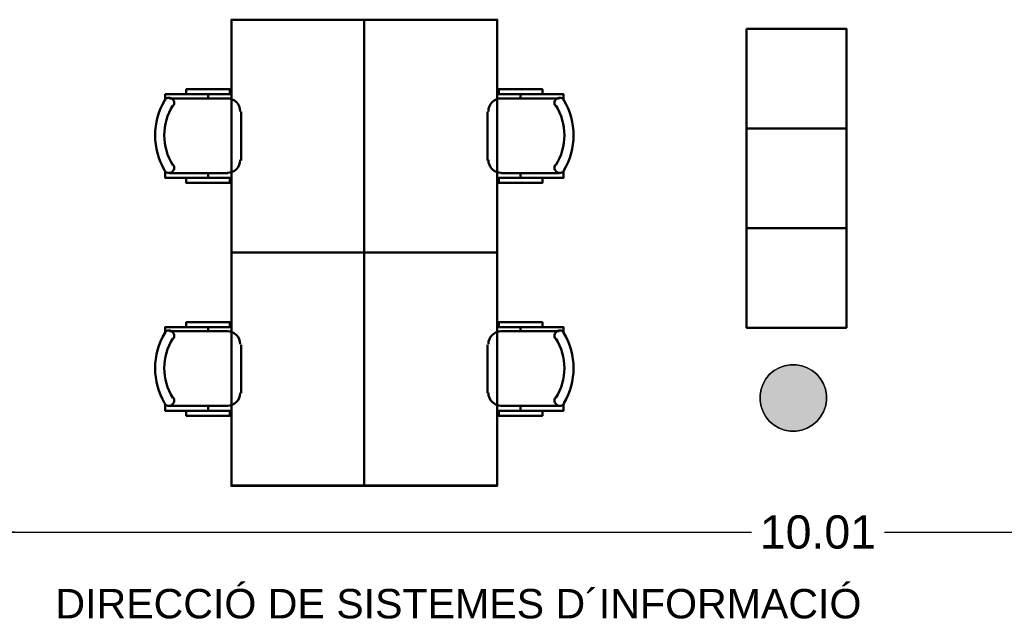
# Model space of a CAD drawing. Header units: metres. Extents: x -1 to 443, y -6 to 31.
# Tile 10 of 20: x 411.48 to 417.41, y 16.47 to 20.08. Entities that reach past the tile are written whole.
import ezdxf

# ---------------------------------------------------------------- set-up
doc = ezdxf.new("R2010")
doc.units = ezdxf.units.M
doc.header["$PDMODE"] = 65
doc.linetypes.add('CONTINUA', pattern=[0])
for name, color, linetype, lineweight in [('3D P3 PILAR', 7, 'CONTINUA', 25), ('P3 COTES', 7, 'CONTINUA', 25), ('P3 LOCAL', 7, 'CONTINUA', 25), ('P3 MOBLES', 7, 'CONTINUA', 25), ('P3 SUP.LLIURE', 7, 'CONTINUA', 25), ('P3 TEXT', 7, 'CONTINUA', 25)]:
    doc.layers.add(name, color=color, linetype=linetype, lineweight=lineweight)
doc.styles.add('ARIAL', font='arial.ttf')
doc.dimstyles.new('DIMSTYLE_3', dxfattribs={"dimtxt": 0.2, "dimasz": 0.2, "dimexe": 0, "dimexo": 1e-06, "dimgap": 0.1, "dimtad": 0, "dimrnd": 0.005, "dimzin": 4, "dimdsep": 46, "dimtxsty": 'ARIAL', "dimblk1": 'ALL_ML_STRICH', "dimblk2": 'ALL_ML_STRICH', "dimsah": 1, "dimcen": 0, "dimse1": 1, "dimse2": 1, "dimclrd": 2, "dimclre": 2, "dimclrt": 2, "dimadec": 0, "dimazin": 0, "dimtfac": 1, "dimtdec": 0, "dimtix": 1, "dimtmove": 2, "dimatfit": 3, "dimfxl": 0, "dimtzin": 0, "dimlwd": 0, "dimlwe": 35, "dimarcsym": 0})

# ---------------------------------------------------------------- blocks, each defined once
blk = doc.blocks.new('_CLOSEDFILLED')
at = {"color": 0, "linetype": 'ByBlock', "lineweight": -2}
blk.add_solid([(-1, 0), (0, 0), (-1, 0)], dxfattribs=at)
blk = doc.blocks.new('OBJETO_COMPLEJO_17')
at = {"layer": 'P3 MOBLES', "color": 202, "linetype": 'CONTINUA', "lineweight": 50, "transparency": 33554687}
for p, q in [((414.4965, 19.6267), (414.4965, 19.6013)), ((414.378, 19.6013), (414.7293, 19.6013)), ((414.2975, 19.2287), (414.2975, 19.5208)), ((414.7293, 19.1525), (414.378, 19.1525)), ((414.4965, 19.1229), (414.4965, 19.1525))]:
    blk.add_line(p, q, dxfattribs=at)
blk.add_lwpolyline([(413.5567, 18.6742), (413.5567, 20.0754), (414.3568, 20.0754), (414.3568, 18.6742), (413.5567, 18.6742)], close=True, dxfattribs=at)
for points in [[(414.6277, 19.6267), (414.6277, 19.6563), (414.3653, 19.6563), (414.3653, 19.6267), (414.7547, 19.6267), (414.7547, 19.5886)], [(414.3814, 19.6019), (414.3656, 19.6003), (414.3509, 19.5958), (414.3376, 19.5885), (414.326, 19.579), (414.3164, 19.5674), (414.3092, 19.5541), (414.3047, 19.5394), (414.3031, 19.5236)], [(414.7591, 19.5921), (414.7551, 19.597), (414.7502, 19.6009), (414.7448, 19.6038), (414.7391, 19.6055), (414.733, 19.6061), (414.727, 19.6056), (414.721, 19.6039), (414.7153, 19.6009), (414.7104, 19.5969), (414.7064, 19.5922), (414.7035, 19.5868), (414.7017, 19.581), (414.701, 19.575), (414.7015, 19.5689), (414.7031, 19.563), (414.706, 19.5573)], [(414.3031, 19.2315), (414.3047, 19.2157), (414.3092, 19.201), (414.3164, 19.1877), (414.326, 19.1761), (414.3376, 19.1666), (414.3509, 19.1593), (414.3656, 19.1548), (414.3814, 19.1532)], [(414.706, 19.2021), (414.7031, 19.1964), (414.7015, 19.1904), (414.701, 19.1843), (414.7017, 19.1783), (414.7035, 19.1725), (414.7064, 19.1672), (414.7104, 19.1624), (414.7153, 19.1584), (414.721, 19.1554), (414.727, 19.1537), (414.733, 19.1532), (414.7391, 19.1538), (414.7448, 19.1556), (414.7502, 19.1584), (414.7551, 19.1623), (414.7591, 19.1673)], [(414.6277, 19.1229), (414.6277, 19.0933), (414.3653, 19.0933), (414.3653, 19.1229), (414.7547, 19.1229), (414.7547, 19.1652)]]:
    blk.add_lwpolyline(points, dxfattribs=at)
for centre, radius, start, end in [((414.4198, 19.3796), 0.3405, 328.2581, 31.76492), ((414.3986, 19.3796), 0.4167, 329.57383, 30.44578)]:
    blk.add_arc(centre, radius, start, end, dxfattribs=at)
blk = doc.blocks.new('OBJETO_COMPLEJO_18')
at = {"layer": 'P3 MOBLES', "color": 202, "linetype": 'CONTINUA', "lineweight": 50, "transparency": 33554687}
for p, q in [((412.617, 19.6267), (412.617, 19.6013)), ((412.7355, 19.6013), (412.3841, 19.6013)), ((412.8159, 19.2287), (412.8159, 19.5208)), ((412.3841, 19.1525), (412.7355, 19.1525)), ((412.617, 19.1229), (412.617, 19.1525))]:
    blk.add_line(p, q, dxfattribs=at)
blk.add_lwpolyline([(413.5567, 18.6742), (413.5567, 20.0754), (412.7567, 20.0754), (412.7567, 18.6742), (413.5567, 18.6742)], close=True, dxfattribs=at)
for points in [[(412.4857, 19.6267), (412.4857, 19.6563), (412.7482, 19.6563), (412.7482, 19.6267), (412.3587, 19.6267), (412.3587, 19.5886)], [(412.3543, 19.5921), (412.3584, 19.597), (412.3632, 19.6009), (412.3686, 19.6038), (412.3744, 19.6055), (412.3804, 19.6061), (412.3865, 19.6056), (412.3925, 19.6039), (412.3981, 19.6009), (412.4031, 19.5969), (412.407, 19.5922), (412.41, 19.5868), (412.4118, 19.581), (412.4125, 19.575), (412.412, 19.5689), (412.4103, 19.563), (412.4074, 19.5573)], [(412.7321, 19.6019), (412.7479, 19.6003), (412.7626, 19.5958), (412.7759, 19.5885), (412.7875, 19.579), (412.797, 19.5674), (412.8042, 19.5541), (412.8088, 19.5394), (412.8104, 19.5236)], [(412.4074, 19.2021), (412.4103, 19.1964), (412.412, 19.1904), (412.4125, 19.1843), (412.4118, 19.1783), (412.41, 19.1725), (412.407, 19.1672), (412.4031, 19.1624), (412.3981, 19.1584), (412.3925, 19.1554), (412.3865, 19.1537), (412.3804, 19.1532), (412.3744, 19.1538), (412.3686, 19.1556), (412.3632, 19.1584), (412.3584, 19.1623), (412.3543, 19.1673)], [(412.8104, 19.2315), (412.8088, 19.2157), (412.8042, 19.201), (412.797, 19.1877), (412.7875, 19.1761), (412.7759, 19.1666), (412.7626, 19.1593), (412.7479, 19.1548), (412.7321, 19.1532)], [(412.4857, 19.1229), (412.4857, 19.0933), (412.7482, 19.0933), (412.7482, 19.1229), (412.3587, 19.1229), (412.3587, 19.1652)]]:
    blk.add_lwpolyline(points, dxfattribs=at)
for centre, radius, start, end in [((412.7149, 19.3796), 0.4167, 149.55422, 210.42617), ((412.6937, 19.3796), 0.3405, 148.23508, 211.7419)]:
    blk.add_arc(centre, radius, start, end, dxfattribs=at)
blk = doc.blocks.new('OBJETO_COMPLEJO_19')
at = {"layer": 'P3 MOBLES', "color": 202, "linetype": 'CONTINUA', "lineweight": 50, "transparency": 33554687}
for p, q in [((414.378, 18.2001), (414.7293, 18.2001)), ((414.4965, 18.2255), (414.4965, 18.2001)), ((414.2975, 17.8276), (414.2975, 18.1197)), ((414.7293, 17.7514), (414.378, 17.7514)), ((414.4965, 17.7217), (414.4965, 17.7514))]:
    blk.add_line(p, q, dxfattribs=at)
blk.add_lwpolyline([(413.5567, 17.273), (413.5567, 18.6742), (414.3568, 18.6742), (414.3568, 17.273), (413.5567, 17.273)], close=True, dxfattribs=at)
for points in [[(414.6277, 18.2255), (414.6277, 18.2551), (414.3653, 18.2551), (414.3653, 18.2255), (414.7547, 18.2255), (414.7547, 18.1874)], [(414.3814, 18.2007), (414.3656, 18.1991), (414.3509, 18.1946), (414.3376, 18.1874), (414.326, 18.1778), (414.3164, 18.1662), (414.3092, 18.1529), (414.3047, 18.1382), (414.3031, 18.1224)], [(414.7591, 18.1909), (414.7551, 18.1958), (414.7502, 18.1997), (414.7448, 18.2026), (414.7391, 18.2043), (414.733, 18.205), (414.727, 18.2044), (414.721, 18.2027), (414.7153, 18.1998), (414.7104, 18.1958), (414.7064, 18.191), (414.7035, 18.1856), (414.7017, 18.1798), (414.701, 18.1738), (414.7015, 18.1677), (414.7031, 18.1618), (414.706, 18.1561)], [(414.3031, 17.8303), (414.3047, 17.8145), (414.3092, 17.7998), (414.3164, 17.7865), (414.326, 17.7749), (414.3376, 17.7654), (414.3509, 17.7582), (414.3656, 17.7536), (414.3814, 17.752)], [(414.706, 17.8009), (414.7031, 17.7952), (414.7015, 17.7892), (414.701, 17.7831), (414.7017, 17.7771), (414.7035, 17.7714), (414.7064, 17.766), (414.7104, 17.7612), (414.7153, 17.7572), (414.721, 17.7542), (414.727, 17.7525), (414.733, 17.752), (414.7391, 17.7526), (414.7448, 17.7544), (414.7502, 17.7572), (414.7551, 17.7612), (414.7591, 17.7661)], [(414.6277, 17.7217), (414.6277, 17.6921), (414.3653, 17.6921), (414.3653, 17.7217), (414.7547, 17.7217), (414.7547, 17.7641)]]:
    blk.add_lwpolyline(points, dxfattribs=at)
for centre, radius, start, end in [((414.3986, 17.9784), 0.4167, 329.57383, 30.44578), ((414.4198, 17.9784), 0.3405, 328.2581, 31.76492)]:
    blk.add_arc(centre, radius, start, end, dxfattribs=at)
blk = doc.blocks.new('OBJETO_COMPLEJO_20')
at = {"layer": 'P3 MOBLES', "color": 202, "linetype": 'CONTINUA', "lineweight": 50, "transparency": 33554687}
for p, q in [((412.7355, 18.2001), (412.3841, 18.2001)), ((412.617, 18.2255), (412.617, 18.2001)), ((412.8159, 17.8276), (412.8159, 18.1197)), ((412.3841, 17.7514), (412.7355, 17.7514)), ((412.617, 17.7217), (412.617, 17.7514))]:
    blk.add_line(p, q, dxfattribs=at)
blk.add_lwpolyline([(413.5567, 17.273), (413.5567, 18.6742), (412.7567, 18.6742), (412.7567, 17.273), (413.5567, 17.273)], close=True, dxfattribs=at)
for points in [[(412.4857, 18.2255), (412.4857, 18.2551), (412.7482, 18.2551), (412.7482, 18.2255), (412.3587, 18.2255), (412.3587, 18.1874)], [(412.3543, 18.1909), (412.3584, 18.1958), (412.3632, 18.1997), (412.3686, 18.2026), (412.3744, 18.2043), (412.3804, 18.205), (412.3865, 18.2044), (412.3925, 18.2027), (412.3981, 18.1998), (412.4031, 18.1958), (412.407, 18.191), (412.41, 18.1856), (412.4118, 18.1798), (412.4125, 18.1738), (412.412, 18.1677), (412.4103, 18.1618), (412.4074, 18.1561)], [(412.7321, 18.2007), (412.7479, 18.1991), (412.7626, 18.1946), (412.7759, 18.1874), (412.7875, 18.1778), (412.797, 18.1662), (412.8042, 18.1529), (412.8088, 18.1382), (412.8104, 18.1224)], [(412.8104, 17.8303), (412.8088, 17.8145), (412.8042, 17.7998), (412.797, 17.7865), (412.7875, 17.7749), (412.7759, 17.7654), (412.7626, 17.7582), (412.7479, 17.7536), (412.7321, 17.752)], [(412.4074, 17.8009), (412.4103, 17.7952), (412.412, 17.7892), (412.4125, 17.7831), (412.4118, 17.7771), (412.41, 17.7714), (412.407, 17.766), (412.4031, 17.7612), (412.3981, 17.7572), (412.3925, 17.7542), (412.3865, 17.7525), (412.3804, 17.752), (412.3744, 17.7526), (412.3686, 17.7544), (412.3632, 17.7572), (412.3584, 17.7612), (412.3543, 17.7661)], [(412.4857, 17.7217), (412.4857, 17.6921), (412.7482, 17.6921), (412.7482, 17.7217), (412.3587, 17.7217), (412.3587, 17.7641)]]:
    blk.add_lwpolyline(points, dxfattribs=at)
for centre, radius, start, end in [((412.7149, 17.9784), 0.4167, 149.55422, 210.42617), ((412.6937, 17.9784), 0.3405, 148.23508, 211.7419)]:
    blk.add_arc(centre, radius, start, end, dxfattribs=at)
blk = doc.blocks.new('ALL_ML_STRICH')
at = {"color": 0, "linetype": 'ByBlock', "lineweight": -2}
for p, q in [((-0.3, -0.3), (0.3, 0.3)), ((0, -0.5), (0, 0.5)), ((-1, 0), (0.5, 0))]:
    blk.add_line(p, q, dxfattribs=at)
blk = doc.blocks.new('*D86')
at = {"layer": 'DEFPOINTS', "color": 2, "linetype": 'CONTINUA', "lineweight": 35, "transparency": 33554687}
for p in [(411.2536, 16.9912), (411.2536, 16.8732), (421.2659, 16.4852)]:
    blk.add_point(p, dxfattribs=at)
at = {"layer": 'P3 COTES', "color": 2, "linetype": 'CONTINUA', "lineweight": -2, "transparency": 33554687}
for p, q in [((411.2536, 16.9912), (415.8858, 16.9912)), ((416.6858, 16.9912), (421.2659, 16.9912))]:
    blk.add_line(p, q, dxfattribs=at)
at = {"layer": 'P3 COTES', "color": 2, "linetype": 'CONTINUA', "lineweight": 35, "transparency": 33554687, "xscale": 0.2, "yscale": 0.2, "zscale": 0.2, "rotation": 180}
blk.add_blockref('ALL_ML_STRICH', (411.2536, 16.9912), dxfattribs=at)
at = {"layer": 'P3 COTES', "color": 2, "linetype": 'CONTINUA', "lineweight": 35, "transparency": 33554687, "xscale": 0.2, "yscale": 0.2, "zscale": 0.2}
blk.add_blockref('ALL_ML_STRICH', (421.2659, 16.9912), dxfattribs=at)
at = {"layer": 'P3 COTES', "color": 2, "linetype": 'CONTINUA', "lineweight": 35, "transparency": 33554687, "insert": (416.2858, 16.9912), "char_height": 0.2, "width": 1, "attachment_point": 5, "style": 'ARIAL'}
blk.add_mtext('\\A1;{\\A1;{10.01\\H0.132000;\\S^ ;}}', dxfattribs=at)

msp = doc.modelspace()

# ---------------------------------------------------------------- hatches: boundary and pattern name
at = {"layer": '3D P3 PILAR', "linetype": 'CONTINUA', "lineweight": 18, "transparency": 33554687}
msp.add_hatch(color=9, dxfattribs=at).paths.add_polyline_path([(416.15446, 17.99921), (416.11951, 17.99921), (416.08509, 17.99314), (416.05225, 17.98118), (416.02198, 17.96371), (415.9952, 17.94124), (415.97274, 17.91447), (415.95526, 17.8842), (415.94331, 17.85136), (415.93724, 17.81694), (415.93724, 17.78198), (415.94331, 17.74756), (415.95526, 17.71472), (415.97274, 17.68445), (415.9952, 17.65768), (416.02198, 17.63521), (416.05225, 17.61774), (416.08509, 17.60578), (416.11951, 17.59971), (416.15446, 17.59971), (416.18888, 17.60578), (416.22172, 17.61774), (416.25199, 17.63521), (416.27877, 17.65768), (416.30123, 17.68445), (416.31871, 17.71472), (416.33066, 17.74756), (416.33673, 17.78198), (416.33673, 17.81694), (416.33066, 17.85136), (416.31871, 17.8842), (416.30123, 17.91447), (416.27877, 17.94124), (416.25199, 17.96371), (416.22172, 17.98118), (416.18888, 17.99314)])

# ---------------------------------------------------------------- linework, layer by layer
at = {"layer": '3D P3 PILAR', "color": 7, "linetype": 'CONTINUA', "lineweight": 25, "transparency": 33554687}
for p, q in [((416.02198, 17.96371), (415.9952, 17.94124)), ((416.05225, 17.98118), (416.02198, 17.96371)), ((416.08509, 17.99314), (416.05225, 17.98118)), ((416.11951, 17.99921), (416.08509, 17.99314)), ((416.15446, 17.99921), (416.11951, 17.99921)), ((416.18888, 17.99314), (416.15446, 17.99921)), ((416.22172, 17.98118), (416.18888, 17.99314)), ((416.25199, 17.96371), (416.22172, 17.98118)), ((416.27877, 17.94124), (416.25199, 17.96371)), ((415.97274, 17.91447), (415.95526, 17.8842)), ((415.9952, 17.94124), (415.97274, 17.91447)), ((416.30123, 17.91447), (416.27877, 17.94124)), ((416.31871, 17.8842), (416.30123, 17.91447)), ((415.94331, 17.85136), (415.93724, 17.81694)), ((415.95526, 17.8842), (415.94331, 17.85136)), ((416.33066, 17.85136), (416.31871, 17.8842)), ((416.33673, 17.81694), (416.33066, 17.85136)), ((415.93724, 17.81694), (415.93724, 17.78198)), ((415.93724, 17.78198), (415.94331, 17.74756)), ((416.33066, 17.74756), (416.33673, 17.78198)), ((416.33673, 17.78198), (416.33673, 17.81694)), ((415.94331, 17.74756), (415.95526, 17.71472)), ((415.95526, 17.71472), (415.97274, 17.68445)), ((416.30123, 17.68445), (416.31871, 17.71472)), ((416.31871, 17.71472), (416.33066, 17.74756)), ((415.97274, 17.68445), (415.9952, 17.65768)), ((415.9952, 17.65768), (416.02198, 17.63521)), ((416.25199, 17.63521), (416.27877, 17.65768)), ((416.27877, 17.65768), (416.30123, 17.68445)), ((416.02198, 17.63521), (416.05225, 17.61774)), ((416.05225, 17.61774), (416.08509, 17.60578)), ((416.08509, 17.60578), (416.11951, 17.59971)), ((416.11951, 17.59971), (416.15446, 17.59971)), ((416.15446, 17.59971), (416.18888, 17.60578)), ((416.18888, 17.60578), (416.22172, 17.61774)), ((416.22172, 17.61774), (416.25199, 17.63521))]:
    msp.add_line(p, q, dxfattribs=at)
at = {"layer": 'P3 LOCAL', "color": 7, "linetype": 'CONTINUA', "lineweight": 25, "transparency": 33554687}
for p, q in [((415.9952, 17.94124), (416.02198, 17.96371)), ((416.02198, 17.96371), (416.05225, 17.98118)), ((416.05225, 17.98118), (416.08509, 17.99314)), ((416.08509, 17.99314), (416.11951, 17.99921)), ((416.11951, 17.99921), (416.15446, 17.99921)), ((416.15446, 17.99921), (416.18888, 17.99314)), ((416.18888, 17.99314), (416.22172, 17.98118)), ((416.22172, 17.98118), (416.25199, 17.96371)), ((416.25199, 17.96371), (416.27877, 17.94124)), ((415.95526, 17.8842), (415.97274, 17.91447)), ((415.97274, 17.91447), (415.9952, 17.94124)), ((416.27877, 17.94124), (416.30123, 17.91447)), ((416.30123, 17.91447), (416.31871, 17.8842)), ((415.93724, 17.81694), (415.94331, 17.85136)), ((415.94331, 17.85136), (415.95526, 17.8842)), ((416.31871, 17.8842), (416.33066, 17.85136)), ((416.33066, 17.85136), (416.33673, 17.81694)), ((415.93724, 17.78198), (415.93724, 17.81694)), ((415.94331, 17.74756), (415.93724, 17.78198)), ((416.33673, 17.78198), (416.33066, 17.74756)), ((416.33673, 17.81694), (416.33673, 17.78198)), ((415.95526, 17.71472), (415.94331, 17.74756)), ((415.97274, 17.68445), (415.95526, 17.71472)), ((416.31871, 17.71472), (416.30123, 17.68445)), ((416.33066, 17.74756), (416.31871, 17.71472)), ((415.9952, 17.65768), (415.97274, 17.68445)), ((416.02198, 17.63521), (415.9952, 17.65768)), ((416.27877, 17.65768), (416.25199, 17.63521)), ((416.30123, 17.68445), (416.27877, 17.65768)), ((416.05225, 17.61774), (416.02198, 17.63521)), ((416.08509, 17.60578), (416.05225, 17.61774)), ((416.11951, 17.59971), (416.08509, 17.60578)), ((416.15446, 17.59971), (416.11951, 17.59971)), ((416.18888, 17.60578), (416.15446, 17.59971)), ((416.22172, 17.61774), (416.18888, 17.60578)), ((416.25199, 17.63521), (416.22172, 17.61774))]:
    msp.add_line(p, q, dxfattribs=at)
at = {"layer": 'P3 MOBLES', "color": 202, "linetype": 'CONTINUA', "lineweight": 50, "transparency": 33554687}
for points in [[(415.85698, 20.02117), (416.45698, 20.02117), (416.45698, 19.42117), (415.85698, 19.42117), (415.85698, 20.02117)], [(415.85698, 19.42117), (416.45698, 19.42117), (416.45698, 18.82117), (415.85698, 18.82117), (415.85698, 19.42117)], [(415.85698, 18.82117), (416.45698, 18.82117), (416.45698, 18.22117), (415.85698, 18.22117), (415.85698, 18.82117)]]:
    msp.add_lwpolyline(points, close=True, dxfattribs=at)
at = {"layer": 'P3 SUP.LLIURE', "color": 7, "linetype": 'CONTINUA', "lineweight": 25, "transparency": 33554687}
for p, q in [((412.75666, 19.65629), (412.75666, 20.07538)), ((412.75666, 20.07538), (414.3568, 20.07538)), ((414.3568, 20.07538), (414.3568, 19.65629)), ((415.85698, 18.22117), (415.85698, 20.02117)), ((415.85698, 20.02117), (416.45698, 20.02117)), ((416.45698, 20.02117), (416.45698, 18.22117)), ((412.35875, 19.5974), (412.35875, 19.62666)), ((412.35875, 19.62666), (412.48574, 19.62666)), ((412.48574, 19.62666), (412.48574, 19.65629)), ((412.48574, 19.65629), (412.75666, 19.65629)), ((414.3568, 19.65629), (414.62772, 19.65629)), ((414.62772, 19.65629), (414.62772, 19.62666)), ((414.62772, 19.62666), (414.75472, 19.62666)), ((414.75472, 19.62666), (414.75472, 19.5974)), ((412.32407, 19.52414), (412.3589, 19.59759)), ((412.3589, 19.59759), (412.35875, 19.5974)), ((414.75472, 19.5974), (414.75456, 19.59759)), ((414.75456, 19.59759), (414.78939, 19.52414)), ((412.30472, 19.45304), (412.32407, 19.52414)), ((414.78939, 19.52414), (414.80875, 19.45304)), ((412.29819, 19.37965), (412.30472, 19.45304)), ((414.80875, 19.45304), (414.81528, 19.37965)), ((412.30469, 19.30625), (412.29819, 19.37965)), ((414.81528, 19.37965), (414.80877, 19.30625)), ((412.32402, 19.23515), (412.30469, 19.30625)), ((414.80877, 19.30625), (414.78944, 19.23515)), ((412.35868, 19.16201), (412.32402, 19.23515)), ((414.78944, 19.23515), (414.75479, 19.16201)), ((412.35875, 19.16193), (412.35868, 19.16201)), ((412.35875, 19.12291), (412.35875, 19.16193)), ((414.75479, 19.16201), (414.75472, 19.16193)), ((414.75472, 19.16193), (414.75472, 19.12291)), ((412.48574, 19.12291), (412.35875, 19.12291)), ((412.48574, 19.09328), (412.48574, 19.12291)), ((412.75666, 19.09328), (412.48574, 19.09328)), ((412.75666, 18.25512), (412.75666, 19.09328)), ((414.62772, 19.09328), (414.3568, 19.09328)), ((414.3568, 19.09328), (414.3568, 18.25512)), ((414.75472, 19.12291), (414.62772, 19.12291)), ((414.62772, 19.12291), (414.62772, 19.09328)), ((412.48574, 18.22548), (412.48574, 18.25512)), ((412.48574, 18.25512), (412.75666, 18.25512)), ((414.3568, 18.25512), (414.62772, 18.25512)), ((414.62772, 18.25512), (414.62772, 18.22548)), ((412.32407, 18.12296), (412.3589, 18.19641)), ((412.35875, 18.19622), (412.35875, 18.22548)), ((412.35875, 18.22548), (412.48574, 18.22548)), ((412.3589, 18.19641), (412.35875, 18.19622)), ((414.62772, 18.22548), (414.75472, 18.22548)), ((414.75472, 18.19622), (414.75456, 18.19641)), ((414.75456, 18.19641), (414.78939, 18.12296)), ((414.75472, 18.22548), (414.75472, 18.19622)), ((416.45698, 18.22117), (415.85698, 18.22117)), ((412.30472, 18.05186), (412.32407, 18.12296)), ((414.78939, 18.12296), (414.80875, 18.05186)), ((412.29819, 17.97847), (412.30472, 18.05186)), ((414.80875, 18.05186), (414.81528, 17.97847)), ((412.30469, 17.90507), (412.29819, 17.97847)), ((414.81528, 17.97847), (414.80877, 17.90507)), ((415.9952, 17.94124), (416.02198, 17.96371)), ((416.02198, 17.96371), (416.05225, 17.98118)), ((416.05225, 17.98118), (416.08509, 17.99314)), ((416.08509, 17.99314), (416.11951, 17.99921)), ((416.11951, 17.99921), (416.15446, 17.99921)), ((416.15446, 17.99921), (416.18888, 17.99314)), ((416.18888, 17.99314), (416.22172, 17.98118)), ((416.22172, 17.98118), (416.25199, 17.96371)), ((416.25199, 17.96371), (416.27877, 17.94124)), ((412.32402, 17.83397), (412.30469, 17.90507)), ((414.80877, 17.90507), (414.78944, 17.83397)), ((415.95526, 17.8842), (415.97274, 17.91447)), ((415.97274, 17.91447), (415.9952, 17.94124)), ((416.27877, 17.94124), (416.30123, 17.91447)), ((416.30123, 17.91447), (416.31871, 17.8842)), ((412.35868, 17.76083), (412.32402, 17.83397)), ((414.78944, 17.83397), (414.75479, 17.76083)), ((415.93724, 17.81694), (415.94331, 17.85136)), ((415.94331, 17.85136), (415.95526, 17.8842)), ((416.31871, 17.8842), (416.33066, 17.85136)), ((416.33066, 17.85136), (416.33673, 17.81694)), ((415.93724, 17.78198), (415.93724, 17.81694)), ((415.94331, 17.74756), (415.93724, 17.78198)), ((416.33673, 17.78198), (416.33066, 17.74756)), ((416.33673, 17.81694), (416.33673, 17.78198)), ((412.35875, 17.76075), (412.35868, 17.76083)), ((412.35875, 17.72174), (412.35875, 17.76075)), ((412.48574, 17.72174), (412.35875, 17.72174)), ((412.48574, 17.6921), (412.48574, 17.72174)), ((414.75472, 17.72174), (414.62772, 17.72174)), ((414.62772, 17.72174), (414.62772, 17.6921)), ((414.75479, 17.76083), (414.75472, 17.76075)), ((414.75472, 17.76075), (414.75472, 17.72174)), ((415.95526, 17.71472), (415.94331, 17.74756)), ((415.97274, 17.68445), (415.95526, 17.71472)), ((416.31871, 17.71472), (416.30123, 17.68445)), ((416.33066, 17.74756), (416.31871, 17.71472)), ((412.75666, 17.6921), (412.48574, 17.6921)), ((412.75666, 17.26624), (412.75666, 17.6921)), ((414.62772, 17.6921), (414.3568, 17.6921)), ((414.3568, 17.6921), (414.3568, 17.26624)), ((415.9952, 17.65768), (415.97274, 17.68445)), ((416.02198, 17.63521), (415.9952, 17.65768)), ((416.27877, 17.65768), (416.25199, 17.63521)), ((416.30123, 17.68445), (416.27877, 17.65768)), ((416.05225, 17.61774), (416.02198, 17.63521)), ((416.08509, 17.60578), (416.05225, 17.61774)), ((416.11951, 17.59971), (416.08509, 17.60578)), ((416.15446, 17.59971), (416.11951, 17.59971)), ((416.18888, 17.60578), (416.15446, 17.59971)), ((416.22172, 17.61774), (416.18888, 17.60578)), ((416.25199, 17.63521), (416.22172, 17.61774)), ((414.3568, 17.26624), (412.75666, 17.26624))]:
    msp.add_line(p, q, dxfattribs=at)

# ---------------------------------------------------------------- block references
at = {"layer": '3D P3 PILAR', "color": 7, "linetype": 'CONTINUA', "lineweight": 25, "transparency": 33554687, "xscale": 0.0002666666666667, "yscale": 0.0002666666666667, "zscale": 0.0002666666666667}
msp.add_blockref('_CLOSEDFILLED', (416.13698, 17.79946), dxfattribs=at)
at = {"layer": 'P3 MOBLES', "color": 202, "linetype": 'CONTINUA', "lineweight": 50, "transparency": 33554687}
for name in ['OBJETO_COMPLEJO_18', 'OBJETO_COMPLEJO_17', 'OBJETO_COMPLEJO_20', 'OBJETO_COMPLEJO_19']:
    msp.add_blockref(name, (0, 0), dxfattribs=at)

# ---------------------------------------------------------------- texts
at = {"layer": 'P3 TEXT', "color": 7, "linetype": 'CONTINUA', "lineweight": 25, "transparency": 33554687, "insert": (411.69841, 16.47008), "char_height": 0.177, "width": 4.9442644, "attachment_point": 7, "style": 'ARIAL'}
msp.add_mtext('\\W1.00;DIRECCIÓ DE SISTEMES D´INFORMACIÓ', dxfattribs=at)

# ---------------------------------------------------------------- dimensions: what is measured, and where the dimension line sits
at = {"layer": 'P3 COTES', "color": 2, "linetype": 'CONTINUA', "lineweight": 35, "transparency": 33554687}
dim = msp.add_linear_dim(base=(421.26585, 16.99124), p1=(411.25361, 16.87324), p2=(421.26585, 16.4852), dimstyle='DIMSTYLE_3', override={"dimpost": '<>', "dimclrd": 2, "dimclre": 2, "dimclrt": 2, "dimlwd": 0, "dimlwe": 35}, dxfattribs=at)
dim.commit()
dim.dimension.update_dxf_attribs({"geometry": '*D86', "text_midpoint": (416.28579, 16.99124), "dimtype": 160})

doc.saveas('drawing.dxf')
